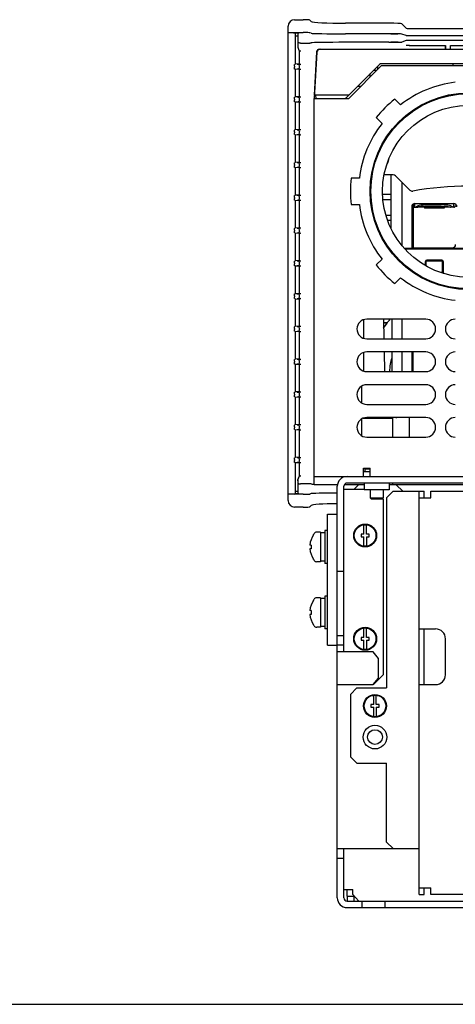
# Model space of a CAD drawing. Header units: millimetres. Extents: x 0 to 1500, y 0 to 1400.
# Tile 5 of 60: x 375 to 508, y 0 to 300. Entities that reach past the tile are written whole.
import ezdxf

# ---------------------------------------------------------------- set-up
doc = ezdxf.new("R2010")
doc.units = ezdxf.units.MM
doc.header["$LTSCALE"] = 91.259259
doc.layers.get('0').update_dxf_attribs({"linetype": 'CONTINUOUS'})
doc.layers.add('00_COMPONENTS', color=7, linetype='CONTINUOUS')

msp = doc.modelspace()

# ---------------------------------------------------------------- linework, layer by layer
at = {"color": 7, "linetype": 'CONTINUOUS'}
msp.add_line((0, 0), (1500, 0), dxfattribs=at)
at = {"layer": '00_COMPONENTS', "color": 7, "linetype": 'CONTINUOUS'}
for p, q in [((456.87, 153.66), (456.87, 298.36)), ((458.86, 300.36), (461.48, 300.36)), ((463.93, 299.81), (463.48, 300.26)), ((487.58, 299.28), (474.42, 299.28)), ((492.89, 297.76), (491.57, 299.09)), ((493.89, 297.71), (645.85, 297.71)), ((456.87, 296.42), (461.48, 296.42)), ((458.86, 296.35), (458.99, 296.27)), ((459.8, 296.27), (458.99, 296.27)), ((458.99, 296.27), (458.99, 286.79)), ((458.99, 295.48), (459.8, 295.44)), ((459.8, 296.27), (459.86, 296.31)), ((459.8, 296.27), (459.8, 292.38)), ((463.93, 296.23), (463.48, 296.38)), ((487.58, 296.06), (474.42, 296.06)), ((492.89, 295.55), (491.57, 295.99)), ((493.89, 295.54), (570.56, 295.54)), ((460.19, 293.26), (460.19, 293.26)), ((460.2, 293.26), (460.19, 293.26)), ((460.2, 293.26), (460.2, 293.26)), ((460.21, 293.26), (460.2, 293.26)), ((460.22, 293.26), (460.21, 293.26)), ((460.22, 293.25), (460.22, 293.26)), ((460.23, 293.25), (460.22, 293.25)), ((460.24, 293.25), (460.23, 293.25)), ((460.23, 293.25), (460.23, 293.25)), ((463.93, 293.29), (463.89, 293.27)), ((466.46, 291.36), (673.28, 291.36)), ((487.58, 293.46), (474.42, 293.46)), ((492.89, 293.97), (491.57, 293.52)), ((492.9, 292.52), (492.89, 292.52)), ((570.54, 293.98), (493.89, 293.98)), ((493.89, 292.51), (504.87, 292.51)), ((504.87, 292.51), (504.87, 291.36)), ((504.87, 292.5), (504.87, 292.51)), ((504.87, 291.36), (504.87, 292.5)), ((506.37, 292.51), (513.37, 292.51)), ((506.37, 291.36), (506.37, 292.51)), ((460.16, 291.1), (460.22, 291)), ((460.29, 290.9), (460.29, 286.85)), ((465.56, 290.51), (464.87, 277.36)), ((465.61, 290.41), (464.87, 276.36)), ((458.8, 286.16), (458.8, 285.86)), ((458.99, 286.79), (458.88, 286.72)), ((460.29, 286.87), (458.97, 286.8)), ((459.65, 286.78), (459.9, 286.79)), ((460.35, 286.82), (460.29, 286.85)), ((460.31, 285.72), (460.31, 286.3)), ((474.43, 276.42), (484.81, 286.8)), ((475.37, 276.36), (485.37, 286.36)), ((484.19, 286.17), (484.13, 285.12)), ((654.79, 286.86), (484.95, 286.86)), ((485.37, 286.36), (597.87, 286.36)), ((507.19, 286.36), (507.17, 286.86)), ((458.99, 285.23), (458.88, 285.3)), ((460.29, 285.15), (458.97, 285.22)), ((458.99, 285.23), (458.99, 276.79)), ((459.9, 285.22), (459.65, 285.24)), ((460.35, 285.19), (460.29, 285.16)), ((460.29, 285.16), (460.29, 276.85)), ((481.9, 282.88), (481.91, 283.9)), ((483.87, 284.86), (482.87, 284.86)), ((478.07, 280.06), (479.07, 280.06)), ((458.99, 276.79), (458.88, 276.72)), ((460.29, 276.87), (458.97, 276.8)), ((459.65, 276.78), (459.9, 276.79)), ((460.35, 276.82), (460.29, 276.85)), ((464.91, 277.36), (464.87, 277.36)), ((464.87, 276.36), (475.37, 276.36)), ((464.87, 158.51), (464.87, 276.36)), ((475.37, 277.36), (464.92, 277.36)), ((465.39, 276.36), (465.37, 277.36)), ((458.8, 276.16), (458.8, 275.86)), ((458.99, 275.23), (458.88, 275.3)), ((460.29, 275.15), (458.97, 275.22)), ((458.99, 275.23), (458.99, 266.79)), ((459.9, 275.22), (459.65, 275.24)), ((460.35, 275.19), (460.29, 275.16)), ((460.29, 275.16), (460.29, 266.85)), ((460.31, 275.72), (460.31, 276.3)), ((491.18, 274.36), (489.4, 276.14)), ((483.75, 270.48), (485.52, 268.7)), ((458.8, 266.16), (458.8, 265.86)), ((458.99, 266.79), (458.88, 266.72)), ((458.99, 265.23), (458.88, 265.3)), ((460.29, 266.87), (458.97, 266.8)), ((460.29, 265.15), (458.97, 265.22)), ((458.99, 265.23), (458.99, 256.79)), ((459.65, 266.78), (459.9, 266.79)), ((459.9, 265.22), (459.65, 265.24)), ((460.35, 266.82), (460.29, 266.85)), ((460.35, 265.19), (460.29, 265.16)), ((460.29, 265.16), (460.29, 256.85)), ((460.31, 265.72), (460.31, 266.3)), ((458.8, 256.16), (458.8, 255.86)), ((458.99, 256.79), (458.88, 256.72)), ((460.29, 256.87), (458.97, 256.8)), ((459.65, 256.78), (459.9, 256.79)), ((460.35, 256.82), (460.29, 256.85)), ((460.31, 255.72), (460.31, 256.3)), ((458.99, 255.23), (458.88, 255.3)), ((460.29, 255.15), (458.97, 255.22)), ((458.99, 255.23), (458.99, 246.79)), ((459.9, 255.22), (459.65, 255.24)), ((460.35, 255.19), (460.29, 255.16)), ((460.29, 255.16), (460.29, 246.85)), ((488.96, 253.01), (486.16, 253.01)), ((488.32, 236.53), (488.32, 253.01)), ((489.66, 252.72), (494, 248.38)), ((478.61, 252.01), (476.09, 252.01)), ((491.57, 250.81), (491.57, 231.46)), ((458.99, 246.79), (458.88, 246.72)), ((460.29, 246.87), (458.97, 246.8)), ((459.65, 246.78), (459.9, 246.79)), ((460.35, 246.82), (460.29, 246.85)), ((460.31, 245.72), (460.31, 246.3)), ((488.32, 247.01), (485.7, 247.01)), ((458.8, 246.16), (458.8, 245.86)), ((458.99, 245.23), (458.88, 245.3)), ((460.29, 245.15), (458.97, 245.22)), ((458.99, 245.23), (458.99, 236.79)), ((459.9, 245.22), (459.65, 245.24)), ((460.35, 245.19), (460.29, 245.16)), ((460.29, 245.16), (460.29, 236.85)), ((476.09, 244.01), (478.61, 244.01)), ((485.79, 245.51), (488.32, 245.51)), ((494.57, 243.31), (494.57, 230.81)), ((494.97, 230.56), (494.97, 244.11)), ((495.02, 244.14), (495.02, 230.81)), ((495.47, 244.3), (495.47, 243.21)), ((495.57, 244.31), (507.37, 244.31)), ((507.47, 243.21), (507.47, 244.3)), ((486.72, 240.71), (488.32, 240.71)), ((495.4, 243.21), (496.35, 243.21)), ((506.39, 243.21), (496.59, 243.21)), ((498.47, 243.21), (498.47, 242.91)), ((504.47, 242.91), (498.47, 242.91)), ((504.47, 243.21), (504.47, 242.91)), ((507.47, 243.21), (506.55, 243.21)), ((507.52, 243.21), (507.48, 243.21)), ((507.52, 243.21), (507.55, 243.21)), ((458.8, 236.16), (458.8, 235.86)), ((458.99, 236.79), (458.88, 236.72)), ((458.99, 235.23), (458.88, 235.3)), ((460.29, 236.87), (458.97, 236.8)), ((460.29, 235.15), (458.97, 235.22)), ((458.99, 235.23), (458.99, 226.79)), ((459.65, 236.78), (459.9, 236.79)), ((459.9, 235.22), (459.65, 235.24)), ((460.35, 236.82), (460.29, 236.85)), ((460.35, 235.19), (460.29, 235.16)), ((460.29, 235.16), (460.29, 226.85)), ((460.31, 235.72), (460.31, 236.3)), ((531.4, 230.56), (492.34, 230.56)), ((494.97, 230.81), (506.97, 230.81)), ((495.19, 230.56), (495.19, 230.81)), ((458.8, 226.16), (458.8, 225.86)), ((458.99, 226.79), (458.88, 226.72)), ((458.99, 225.23), (458.88, 225.3)), ((460.29, 226.87), (458.97, 226.8)), ((459.65, 226.78), (459.9, 226.79)), ((460.35, 226.82), (460.29, 226.85)), ((460.31, 225.72), (460.31, 226.3)), ((485.52, 227.32), (483.75, 225.54)), ((503.97, 226.71), (498.97, 226.71)), ((498.97, 225.21), (498.97, 226.71)), ((503.97, 223.04), (503.97, 226.71)), ((460.29, 225.15), (458.97, 225.22)), ((458.99, 225.23), (458.99, 216.79)), ((459.9, 225.22), (459.65, 225.24)), ((460.35, 225.19), (460.29, 225.16)), ((460.29, 225.16), (460.29, 216.85)), ((503.97, 223.21), (503.43, 223.21)), ((489.4, 219.88), (491.18, 221.66)), ((458.99, 216.79), (458.88, 216.72)), ((458.97, 216.8), (460.29, 216.87)), ((459.65, 216.78), (459.9, 216.79)), ((460.35, 216.82), (460.29, 216.85)), ((460.31, 215.72), (460.31, 216.3)), ((458.8, 216.16), (458.8, 215.86)), ((458.99, 215.23), (458.88, 215.3)), ((458.97, 215.22), (460.29, 215.15)), ((458.99, 215.23), (458.99, 206.79)), ((459.9, 215.22), (459.65, 215.24)), ((460.35, 215.19), (460.29, 215.16)), ((460.29, 215.16), (460.29, 206.85)), ((498.87, 209.01), (480.87, 209.01)), ((485.98, 209.01), (486.08, 203.01)), ((486.17, 207.92), (485.99, 207.93)), ((486.02, 206.26), (487.07, 207.83)), ((486.42, 207.9), (486.17, 207.92)), ((486.33, 207.91), (487.13, 207.91)), ((486.67, 207.89), (486.42, 207.9)), ((486.93, 207.87), (486.67, 207.89)), ((487.09, 207.85), (486.93, 207.87)), ((488.57, 203.01), (488.57, 209.01)), ((491.57, 209.01), (491.57, 203.01)), ((458.8, 206.16), (458.8, 205.86)), ((458.99, 206.79), (458.88, 206.72)), ((458.99, 205.23), (458.88, 205.3)), ((460.29, 206.87), (458.97, 206.8)), ((460.29, 205.15), (458.97, 205.22)), ((458.99, 205.23), (458.99, 196.79)), ((459.65, 206.78), (459.9, 206.79)), ((459.9, 205.22), (459.65, 205.24)), ((460.35, 206.82), (460.29, 206.85)), ((460.35, 205.19), (460.29, 205.16)), ((460.29, 205.16), (460.29, 196.85)), ((460.31, 205.72), (460.31, 206.3)), ((480.87, 203.01), (498.87, 203.01)), ((498.87, 199.01), (480.87, 199.01)), ((486.15, 199.01), (486.25, 193.01)), ((488.57, 193.01), (488.57, 199.01)), ((491.57, 199.01), (491.57, 193.01)), ((494.57, 199.01), (494.57, 193.01)), ((494.97, 193.01), (494.97, 199.01)), ((495.02, 193.01), (495.02, 199.01)), ((458.8, 196.16), (458.8, 195.86)), ((458.99, 196.79), (458.88, 196.72)), ((458.99, 195.23), (458.88, 195.3)), ((460.29, 196.87), (458.97, 196.8)), ((459.65, 196.78), (459.9, 196.79)), ((459.9, 195.22), (459.65, 195.24)), ((460.35, 196.82), (460.29, 196.85)), ((460.31, 195.72), (460.31, 196.3)), ((460.29, 195.15), (458.97, 195.22)), ((458.99, 195.23), (458.99, 186.79)), ((460.35, 195.19), (460.29, 195.16)), ((460.29, 195.16), (460.29, 186.85)), ((480.87, 193.01), (498.87, 193.01)), ((458.99, 186.79), (458.88, 186.72)), ((460.29, 186.87), (458.97, 186.8)), ((459.65, 186.78), (459.9, 186.79)), ((460.35, 186.82), (460.29, 186.85)), ((460.31, 185.72), (460.31, 186.3)), ((498.87, 189.01), (480.87, 189.01)), ((458.8, 186.16), (458.8, 185.86)), ((458.99, 185.23), (458.88, 185.3)), ((460.29, 185.15), (458.97, 185.22)), ((458.99, 185.23), (458.99, 176.79)), ((459.9, 185.22), (459.65, 185.24)), ((460.35, 185.19), (460.29, 185.16)), ((460.29, 185.16), (460.29, 176.85)), ((480.87, 183.01), (498.87, 183.01)), ((479.81, 178.81), (488.82, 178.81)), ((498.87, 179.01), (480.87, 179.01)), ((488.82, 173.01), (488.82, 178.81)), ((458.8, 176.16), (458.8, 175.86)), ((458.99, 176.79), (458.88, 176.72)), ((458.99, 175.23), (458.88, 175.3)), ((460.29, 176.87), (458.97, 176.8)), ((460.29, 175.15), (458.97, 175.22)), ((458.99, 175.23), (458.99, 166.79)), ((459.65, 176.78), (459.9, 176.79)), ((459.9, 175.22), (459.65, 175.24)), ((460.35, 176.82), (460.29, 176.85)), ((460.35, 175.19), (460.29, 175.16)), ((460.29, 175.16), (460.29, 166.85)), ((460.31, 175.72), (460.31, 176.3)), ((480.87, 173.01), (498.87, 173.01)), ((458.8, 166.16), (458.8, 165.86)), ((458.99, 166.79), (458.88, 166.72)), ((458.99, 165.23), (458.88, 165.3)), ((460.29, 166.87), (458.97, 166.8)), ((460.29, 165.15), (458.97, 165.22)), ((458.99, 165.23), (458.99, 155.74)), ((459.65, 166.78), (459.9, 166.79)), ((459.9, 165.22), (459.65, 165.24)), ((460.35, 166.82), (460.29, 166.85)), ((460.31, 165.72), (460.31, 166.3)), ((460.35, 165.19), (460.29, 165.16)), ((460.29, 165.16), (460.29, 161.12)), ((479.87, 163.51), (481.87, 163.51)), ((479.87, 161.01), (479.87, 163.51)), ((480.37, 163.31), (481.87, 163.31)), ((480.37, 162.51), (480.37, 163.31)), ((480.77, 163.31), (480.77, 163.51)), ((481.87, 161.01), (481.87, 163.51)), ((459.8, 159.64), (459.8, 155.74)), ((460.22, 161.02), (460.16, 160.92)), ((464.87, 161.01), (674.87, 161.01)), ((458.99, 156.53), (459.8, 156.58)), ((460.19, 158.76), (460.2, 158.76)), ((460.19, 158.76), (460.19, 158.76)), ((460.2, 158.76), (460.2, 158.76)), ((460.2, 158.76), (460.21, 158.76)), ((460.21, 158.76), (460.22, 158.76)), ((460.22, 158.76), (460.23, 158.76)), ((460.22, 158.76), (460.22, 158.76)), ((460.23, 158.77), (460.24, 158.77)), ((460.23, 158.76), (460.23, 158.77)), ((463.93, 158.73), (463.89, 158.75)), ((471.91, 158.51), (464.87, 158.51)), ((473.87, 107.51), (473.87, 158.01)), ((480.07, 157.01), (473.87, 157.01)), ((480.07, 158.51), (474.01, 158.51)), ((664.87, 159.01), (474.87, 159.01)), ((476.87, 157.01), (478.37, 158.51)), ((480.07, 159.01), (480.07, 156.91)), ((487.67, 156.91), (480.07, 156.91)), ((481.87, 156.91), (481.87, 154.51)), ((485.87, 156.91), (485.87, 154.51)), ((487.67, 159.01), (487.67, 156.91)), ((652.07, 158.51), (487.67, 158.51)), ((488.82, 158.51), (488.82, 159.01)), ((489.87, 158.51), (491.87, 156.51)), ((496.87, 156.51), (498.37, 156.51)), ((498.37, 154.51), (498.37, 156.51)), ((461.48, 155.6), (456.87, 155.6)), ((458.86, 155.67), (458.99, 155.74)), ((459.8, 155.74), (458.99, 155.74)), ((459.86, 155.71), (459.8, 155.74)), ((463.93, 155.79), (463.48, 155.63)), ((482.27, 154.11), (481.87, 154.51)), ((481.87, 154.51), (485.87, 154.51)), ((485.47, 154.11), (482.27, 154.11)), ((485.47, 154.11), (485.87, 154.51)), ((485.62, 154.26), (485.87, 154.01)), ((485.87, 154.01), (485.87, 100.51)), ((461.48, 151.66), (458.86, 151.66)), ((463.93, 152.21), (463.48, 151.76)), ((468.87, 144.51), (468.07, 144.51)), ((468.07, 144.51), (468.07, 134.51)), ((479.97, 143.41), (479.97, 146.25)), ((480.77, 143.41), (480.77, 146.25)), ((464.57, 143.23), (464.57, 143.28)), ((466.77, 144.01), (465.6, 144.01)), ((466.77, 144.01), (466.77, 135.01)), ((468.07, 143.81), (466.77, 143.81)), ((479.97, 143.41), (479.12, 143.41)), ((479.12, 143.41), (479.12, 142.61)), ((479.12, 142.61), (479.97, 142.61)), ((479.97, 139.77), (479.97, 142.61)), ((481.62, 143.41), (480.77, 143.41)), ((480.77, 142.61), (481.62, 142.61)), ((480.77, 142.61), (480.77, 139.77)), ((481.62, 142.61), (481.62, 143.41)), ((463.92, 140.11), (463.52, 140.11)), ((463.92, 138.91), (463.52, 138.91)), ((464.57, 135.74), (464.57, 135.79)), ((468.07, 135.21), (466.77, 135.21)), ((466.77, 135.01), (465.6, 135.01)), ((468.87, 134.51), (468.07, 134.51)), ((473.87, 132.01), (471.87, 132.01)), ((464.57, 123.23), (464.57, 123.28)), ((466.77, 124.01), (465.6, 124.01)), ((466.77, 124.01), (466.77, 115.01)), ((468.07, 123.81), (466.77, 123.81)), ((468.87, 124.51), (468.07, 124.51)), ((468.07, 124.51), (468.07, 114.51)), ((463.92, 120.11), (463.52, 120.11)), ((463.92, 118.91), (463.52, 118.91)), ((464.57, 115.74), (464.57, 115.79)), ((466.77, 115.01), (465.6, 115.01)), ((468.07, 115.21), (466.77, 115.21)), ((468.87, 114.51), (468.07, 114.51)), ((479.97, 111.91), (479.97, 114.75)), ((480.77, 111.91), (480.77, 114.75)), ((498.37, 97.51), (498.37, 114.51)), ((471.87, 112.51), (473.87, 112.51)), ((479.97, 111.91), (479.12, 111.91)), ((479.12, 111.91), (479.12, 111.11)), ((481.62, 111.91), (480.77, 111.91)), ((481.62, 111.11), (481.62, 111.91)), ((473.87, 109.51), (471.87, 109.51)), ((479.12, 111.11), (479.97, 111.11)), ((479.97, 108.27), (479.97, 111.11)), ((480.77, 111.11), (481.62, 111.11)), ((480.77, 111.11), (480.77, 108.27)), ((485.87, 100.51), (482.87, 97.51)), ((471.87, 32.51), (471.87, 97.51)), ((482.97, 91.41), (482.97, 94.25)), ((483.77, 91.41), (483.77, 94.25)), ((482.97, 91.41), (482.12, 91.41)), ((482.12, 91.41), (482.12, 90.61)), ((482.12, 90.61), (482.97, 90.61)), ((482.97, 87.77), (482.97, 90.61)), ((484.62, 91.41), (483.77, 91.41)), ((483.77, 90.61), (484.62, 90.61)), ((483.77, 90.61), (483.77, 87.77)), ((484.62, 90.61), (484.62, 91.41)), ((471.87, 47.51), (488.87, 47.51)), ((473.87, 44.51), (471.87, 44.51)), ((473.87, 35.01), (476.59, 35.01)), ((476.59, 33.51), (476.59, 35.01)), ((478.4, 31.51), (476.59, 33.51)), ((496.87, 33.51), (498.37, 33.51)), ((498.37, 33.51), (498.37, 35.51)), ((474.87, 33.01), (474.87, 31.51)), ((476.87, 33.01), (476.87, 31.51)), ((479.37, 31.51), (479.37, 29.51)), ((486.37, 31.51), (486.37, 29.51)), ((474.87, 29.51), (664.87, 29.51))]:
    msp.add_line(p, q, dxfattribs=at)
at = {"layer": '00_COMPONENTS', "color": 3, "linetype": 'CONTINUOUS'}
for p, q in [((487.2, 239.21), (488.32, 239.21)), ((479.87, 208.83), (479.87, 203.18)), ((479.87, 198.83), (479.87, 193.18)), ((479.37, 183.41), (479.37, 188.61)), ((479.37, 173.41), (479.37, 178.61)), ((493.87, 173.01), (493.87, 179.01)), ((479.87, 162.51), (481.87, 162.51)), ((471.87, 97.51), (471.87, 158.01)), ((488.87, 156.51), (486.87, 154.51)), ((488.87, 156.51), (496.87, 156.51)), ((496.87, 33.51), (496.87, 156.51)), ((500.37, 156.51), (639.37, 156.51)), ((500.37, 154.51), (500.37, 156.51)), ((486.87, 154.51), (486.87, 96.51)), ((496.87, 154.51), (500.37, 154.51)), ((468.87, 149.51), (471.87, 149.51)), ((468.87, 109.51), (468.87, 149.51)), ((496.87, 114.51), (501.87, 114.51)), ((504.87, 100.51), (504.87, 111.51)), ((468.87, 109.51), (471.87, 109.51)), ((482.85, 107.51), (471.87, 107.51)), ((484.49, 105.51), (482.85, 107.51)), ((484.49, 99.51), (484.49, 105.51)), ((482.85, 97.51), (484.49, 99.51)), ((471.87, 97.51), (482.85, 97.51)), ((477.87, 96.51), (475.87, 94.51)), ((477.87, 96.51), (486.87, 96.51)), ((496.87, 97.51), (501.87, 97.51)), ((475.87, 94.51), (475.87, 75.51)), ((475.87, 75.51), (477.87, 73.51)), ((477.87, 73.51), (486.87, 73.51)), ((486.87, 49.51), (486.87, 73.51)), ((486.87, 49.51), (488.87, 47.51)), ((473.87, 32.51), (473.87, 47.51)), ((488.87, 47.51), (496.87, 47.51)), ((474.87, 33.01), (474.87, 35.01)), ((496.87, 35.51), (500.37, 35.51)), ((500.37, 33.51), (500.37, 35.51)), ((639.37, 33.51), (500.37, 33.51)), ((474.87, 33.01), (477.04, 33.01)), ((474.87, 31.51), (664.87, 31.51))]:
    msp.add_line(p, q, dxfattribs=at)
at = {"layer": '00_COMPONENTS', "color": 6, "linetype": 'CONTINUOUS'}
for p, q in [((531.18, 230.31), (492.56, 230.31)), ((498.72, 226.51), (498.72, 225.35)), ((503.72, 227.01), (499.22, 227.01)), ((504.22, 223.01), (504.22, 226.51))]:
    msp.add_line(p, q, dxfattribs=at)
at = {"layer": '00_COMPONENTS', "color": 7, "linetype": 'CONTINUOUS'}
for centre, radius in [((511.87, 248.01), 30), ((511.87, 248.01), 29.75), ((511.87, 248.01), 26.2), ((480.37, 143.01), 3.5), ((480.37, 143.01), 3.3), ((480.37, 111.51), 3.5), ((480.37, 111.51), 3.3), ((483.37, 91.01), 3.5), ((483.37, 91.01), 3.3), ((483.37, 81.51), 3.6)]:
    msp.add_circle(centre, radius, dxfattribs=at)
at = {"layer": '00_COMPONENTS', "color": 3, "linetype": 'CONTINUOUS'}
msp.add_circle((483.37, 81.51), 2.25, dxfattribs=at)
at = {"layer": '00_COMPONENTS', "color": 7, "linetype": 'CONTINUOUS'}
for centre, radius, start, end in [((474.64, 296.02), 14.78, 178.9105, 180.0442), ((462.29, 292.38), 2.49, 180.0574, 192.2753), ((462.35, 292.28), 2.48, 180.0591, 192.5351), ((462.32, 292.39), 2.51, 192.253, 198.2858), ((462.32, 292.39), 2.51, 198.2951, 210.9154), ((466.46, 290.46), 0.9, 90, 177), ((466.61, 290.36), 1, 90, 177), ((466.42, 290.56), 0.8, 90.0175, 135.0397), ((466.42, 290.56), 0.8, 90, 135.026), ((462.31, 292.25), 2.43, 210.9378, 214.0937), ((462.27, 292.22), 2.38, 214.0952, 216.6252), ((459.52, 294.14), 3.46, 286.4355, 290.2437), ((484.95, 286.66), 0.2, 90, 135), ((511.87, 248.01), 33.5, 96.8576, 128.1424), ((474.29, 276.56), 0.2, 270, 315), ((511.87, 248.01), 36, 128.6206, 141.3794), ((511.87, 248.01), 33.5, 141.8576, 173.1424), ((486.36, 257.01), 1, 310.8947, 348.9127), ((511.87, 252.01), 25, 166.9058, 169.0551), ((488.96, 252.01), 1, 45, 90), ((511.87, 248.01), 36, 173.6206, 186.3794), ((511.87, 149.55), 100, 80.2177, 99.7823), ((494.71, 249.08), 1, 225, 279.7823), ((511.87, 248.01), 33.5, 186.8576, 218.1424), ((495.57, 243.31), 1, 90, 180), ((495.71, 243.71), 0.5, 270, 311.917), ((507.24, 243.71), 0.5, 228.083, 270), ((507.37, 243.31), 1, 0, 90), ((496.35, 244.81), 1.6, 270, 278.6309), ((498.48, 242.71), 0.5, 23.5892, 56.5239), ((504.47, 242.71), 0.5, 123.4761, 156.4108), ((506.55, 244.81), 1.6, 264.2527, 270), ((507.55, 243.66), 0.446, 269.9565, 277.2599), ((506.97, 231.81), 1, 270, 360), ((495.07, 230.81), 0.5, 180, 210.0064), ((511.87, 248.01), 36, 218.6206, 231.3794), ((511.87, 248.01), 33.5, 231.8576, 263.1424), ((480.87, 206.01), 3, 90, 270), ((498.87, 206.01), 3, 270, 90), ((507.87, 206.01), 3, 90, 270), ((480.87, 196.01), 3, 90, 270), ((498.87, 196.01), 3, 270, 90), ((507.87, 196.01), 3, 90, 270), ((480.87, 186.01), 3, 90, 270), ((498.87, 186.01), 3, 270, 90), ((507.87, 186.01), 3, 90, 270), ((480.87, 176.01), 3, 90, 270), ((490.82, 178.81), 0.996, 168.3145, 179.9233), ((498.87, 176.01), 3, 270, 90), ((507.87, 176.01), 3, 90, 270), ((462.35, 159.74), 2.49, 166.0276, 179.9352), ((462.32, 159.63), 2.52, 159.7077, 163.7216), ((462.38, 159.73), 2.52, 151.3966, 166.0436), ((462.32, 159.63), 2.51, 149.0797, 159.7099), ((462.33, 159.76), 2.46, 149.051, 151.3433), ((462.31, 159.77), 2.43, 145.8508, 149.0535), ((462.27, 159.79), 2.39, 143.3778, 145.8495), ((474.87, 158.01), 1, 90, 180), ((474.87, 155.51), 3, 100.4837, 108.3804), ((474.86, 156), 15, 179.9638, 181.0814), ((480.37, 143.01), 3.26, 82.9552, 97.0448), ((470.47, 139.51), 6.97, 147.7761, 175.0647), ((470.47, 139.51), 7, 144.3147, 147.4431), ((465.6, 143.01), 1, 90, 144.3147), ((470.47, 139.51), 6.97, 184.9353, 212.2239), ((471.67, 139.51), 7.78, 175.5758, 184.4242), ((480.37, 143.01), 3.26, 262.9552, 277.0448), ((470.47, 139.51), 7, 212.5569, 215.6853), ((465.6, 136.01), 1, 215.6853, 270), ((470.47, 119.51), 6.97, 147.7761, 175.0647), ((470.47, 119.51), 7, 144.3147, 147.4431), ((465.6, 123.01), 1, 90, 144.3147), ((470.47, 119.51), 6.97, 184.9353, 212.2239), ((471.67, 119.51), 7.78, 175.5758, 184.4242), ((470.47, 119.51), 7, 212.5569, 215.6853), ((465.6, 116.01), 1, 215.6853, 270), ((480.37, 111.51), 3.26, 82.9552, 97.0448), ((480.37, 111.51), 3.26, 262.9552, 277.0448), ((483.37, 91.01), 3.26, 82.9552, 97.0448), ((483.37, 91.01), 3.26, 262.9552, 277.0448), ((474.87, 32.51), 3, 180, 270)]:
    msp.add_arc(centre, radius, start, end, dxfattribs=at)
at = {"layer": '00_COMPONENTS', "color": 6, "linetype": 'CONTINUOUS'}
for centre, start, end in [((499.22, 226.51), 90, 180), ((503.72, 226.51), 0, 90), ((503.72, 223.01), 354.3919, 360)]:
    msp.add_arc(centre, 0.5, start, end, dxfattribs=at)
at = {"layer": '00_COMPONENTS', "color": 3, "linetype": 'CONTINUOUS'}
for centre, radius, start, end in [((474.87, 158.01), 3, 90, 180), ((501.87, 111.51), 3, 0, 90), ((501.87, 100.51), 3, 270, 360), ((474.87, 32.51), 1, 180, 270)]:
    msp.add_arc(centre, radius, start, end, dxfattribs=at)
at = {"layer": '00_COMPONENTS', "color": 7, "linetype": 'CONTINUOUS'}
for centre, major_axis, ratio, start_param, end_param in [((461.48, 300.25), (2, 0), 0.052408, 0.05236, 1.570796), ((458.87, 298.36), (-1.42, 1.42), 0.997265, -0.784029, 0.784029), ((474.42, 299.83), (10.5, 0), 0.052408, -3.089233, -1.570796), ((487.58, 299.07), (4, 0), 0.052408, 0.05236, 1.570796), ((493.89, 297.76), (1, 0), 0.052408, -3.089233, -1.570796), ((461.48, 296.38), (2, 0), 0.017455, 0.05236, 1.570796), ((474.42, 296.24), (10.5, 0), 0.017455, -3.089233, -1.570796), ((487.58, 295.99), (4, 0), 0.017455, 6.335545, 7.853982), ((493.89, 295.55), (1, 0), 0.017455, -3.089233, -1.570796), ((474.42, 293.28), (10.5, 0), 0.017455, 1.570796, 3.089233), ((487.58, 293.53), (4, 0), 0.017455, 4.712389, 6.230825), ((493.89, 293.96), (1, 0), 0.017455, 1.570796, 3.089233), ((569.87, 305.56), (1497.5, 0), 0.008727, -1.621585, -1.614219), ((459.9, 286.86), (4, 0.21), 0.017383, -1.571708, -1.365516), ((460.65, 286.84), (0.3, 0.016), 0.017383, -3.111088, -1.365516), ((459.9, 285.15), (4, -0.21), 0.017383, 1.365516, 1.571708), ((460.65, 285.18), (0.3, -0.016), 0.017383, 1.365516, 3.111088), ((459.9, 276.86), (4, 0.21), 0.017383, -1.571708, -1.365516), ((460.65, 276.84), (0.3, 0.016), 0.017383, -3.111088, -1.365516), ((459.9, 275.15), (4, -0.21), 0.017383, 1.365516, 1.571708), ((460.65, 275.18), (0.3, -0.016), 0.017383, 1.365516, 3.111088), ((459.9, 266.86), (4, 0.21), 0.017383, -1.571708, -1.365516), ((459.9, 265.15), (4, -0.21), 0.017383, 1.365516, 1.571708), ((460.65, 266.84), (0.3, 0.016), 0.017383, -3.111088, -1.365516), ((460.65, 265.18), (0.3, -0.016), 0.017383, 1.365516, 3.111088), ((459.9, 256.86), (4, 0.21), 0.017383, -1.571708, -1.365516), ((460.65, 256.84), (0.3, 0.016), 0.017383, -3.111088, -1.365516), ((459.9, 255.15), (4, -0.21), 0.017383, 1.365516, 1.571708), ((460.65, 255.18), (0.3, -0.016), 0.017383, 1.365516, 3.111088), ((459.9, 246.86), (4, 0.21), 0.017383, -1.571708, -1.365516), ((460.65, 246.84), (0.3, 0.016), 0.017383, -3.111088, -1.365516), ((459.9, 245.15), (4, -0.21), 0.017383, 1.365516, 1.571708), ((460.65, 245.18), (0.3, -0.016), 0.017383, 1.365516, 3.111088), ((501.47, 243.21), (5.5, 0), 0.145455, 0.4297, 2.711893), ((509.97, 238.36), (17.36, -2.85), 0.247021, 1.818825, 2.490353), ((459.9, 236.86), (4, 0.21), 0.017383, -1.571708, -1.365516), ((459.9, 235.15), (4, -0.21), 0.017383, 1.365516, 1.571708), ((460.65, 236.84), (0.3, 0.016), 0.017383, -3.111088, -1.365516), ((460.65, 235.18), (0.3, -0.016), 0.017383, 1.365516, 3.111088), ((459.9, 226.86), (4, 0.21), 0.017383, -1.571708, -1.365516), ((460.65, 226.84), (0.3, 0.016), 0.017383, -3.111088, -1.365516), ((459.9, 225.15), (4, -0.21), 0.017383, 1.365516, 1.571708), ((460.65, 225.18), (0.3, -0.016), 0.017383, 1.365516, 3.111088), ((459.9, 216.86), (4, 0.21), 0.017383, -1.571708, -1.365516), ((460.65, 216.84), (0.3, 0.016), 0.017383, -3.111088, -1.365516), ((459.9, 215.15), (4, -0.21), 0.017383, 1.365516, 1.571708), ((460.65, 215.18), (0.3, -0.016), 0.017383, 1.365516, 3.111088), ((459.9, 206.86), (4, 0.21), 0.017383, -1.571708, -1.365516), ((459.9, 205.15), (4, -0.21), 0.017383, 1.365516, 1.571708), ((460.65, 206.84), (0.3, 0.016), 0.017383, -3.111088, -1.365516), ((460.65, 205.18), (0.3, -0.016), 0.017383, 1.365516, 3.111088), ((459.9, 196.86), (4, 0.21), 0.017383, -1.571708, -1.365516), ((460.65, 196.84), (0.3, 0.016), 0.017383, -3.111088, -1.365516), ((459.9, 195.15), (4, -0.21), 0.017383, 1.365516, 1.571708), ((460.65, 195.18), (0.3, -0.016), 0.017383, 1.365516, 3.111088), ((459.9, 186.86), (4, 0.21), 0.017383, -1.571708, -1.365516), ((460.65, 186.84), (0.3, 0.016), 0.017383, -3.111088, -1.365516), ((459.9, 185.15), (4, -0.21), 0.017383, 1.365516, 1.571708), ((460.65, 185.18), (0.3, -0.016), 0.017383, 1.365516, 3.111088), ((459.9, 176.86), (4, 0.21), 0.017383, -1.571708, -1.365516), ((459.9, 175.15), (4, -0.21), 0.017383, 1.365516, 1.571708), ((460.65, 176.84), (0.3, 0.016), 0.017383, -3.111088, -1.365516), ((460.65, 175.18), (0.3, -0.016), 0.017383, 1.365516, 3.111088), ((459.9, 166.86), (4, 0.21), 0.017383, -1.571708, -1.365516), ((459.9, 165.15), (4, -0.21), 0.017383, 1.365516, 1.571708), ((460.65, 166.84), (0.3, 0.016), 0.017383, -3.111088, -1.365516), ((460.65, 165.18), (0.3, -0.016), 0.017383, 1.365516, 3.111088), ((474.42, 158.74), (10.5, 0), 0.017455, -3.089233, -2.712455), ((458.87, 153.66), (1.42, 1.42), 0.997265, 2.357564, 3.925621), ((461.48, 155.64), (2, 0), 0.017455, -1.570796, -0.05236), ((474.42, 155.78), (10.5, 0), 0.017455, 1.815625, 3.089233), ((461.48, 151.76), (2, 0), 0.052408, -1.570796, -0.05236), ((474.42, 152.18), (10.5, 0), 0.052408, 1.815626, 3.089233)]:
    msp.add_ellipse(centre, major_axis=major_axis, ratio=ratio, start_param=start_param, end_param=end_param, dxfattribs=at)
for points, knots in [([(456.87, 296.42), (457.23, 296.42), (457.78, 296.41), (458.41, 296.4), (458.71, 296.37), (458.83, 296.36), (458.86, 296.35)], [0, 0, 0, 0, 0.541206, 0.827499, 0.953033, 1, 1, 1, 1]), ([(459.86, 296.31), (459.87, 296.31), (459.91, 296.31), (460.01, 296.32), (460.11, 296.31), (460.18, 296.32)], [0, 0, 0, 0, 0.106844, 0.34546, 1, 1, 1, 1]), ([(488.18, 296.03), (488.47, 296.03), (488.99, 296.03), (489.67, 296.02), (490.11, 295.99), (490.34, 296), (490.4, 295.98)], [0, 0, 0, 0, 0.389448, 0.702613, 0.912161, 1, 1, 1, 1]), ([(459.86, 293.5), (459.86, 293.47), (459.86, 293.34), (459.86, 293.21), (459.86, 293.12)], [0, 0, 0, 0, 0.274406, 1, 1, 1, 1]), ([(460.19, 293.26), (460.11, 293.26), (459.99, 293.24), (459.87, 293.16), (459.86, 293.12)], [0, 0, 0, 0, 0.636622, 1, 1, 1, 1]), ([(460.67, 293.21), (461.08, 293.21), (461.83, 293.21), (462.71, 293.22), (463.28, 293.24), (463.57, 293.25), (463.76, 293.26), (463.86, 293.26), (463.89, 293.27)], [0, 0, 0, 0, 0.382765, 0.697865, 0.81905, 0.911294, 0.972133, 1, 1, 1, 1]), ([(490.4, 293.53), (490.34, 293.51), (490.11, 293.52), (489.67, 293.49), (488.99, 293.49), (488.48, 293.48), (488.19, 293.48)], [0, 0, 0, 0, 0.087824, 0.29729, 0.610411, 1, 1, 1, 1]), ([(493.85, 292.51), (493.63, 292.51), (493.34, 292.5), (493.02, 292.51), (492.92, 292.51), (492.9, 292.52)], [0, 0, 0, 0, 0.697612, 0.912991, 1, 1, 1, 1]), ([(493.89, 292.51), (493.78, 292.51), (493.44, 292.51), (493.11, 292.51), (492.9, 292.52)], [0, 0, 0, 0, 0.348009, 1, 1, 1, 1]), ([(460.35, 290.8), (460.36, 290.79), (460.42, 290.82), (460.46, 290.82), (460.5, 290.83)], [0, 0, 0, 0, 0.282181, 1, 1, 1, 1]), ([(458.8, 286.16), (458.8, 286.22), (458.82, 286.37), (458.85, 286.52), (458.86, 286.61)], [0, 0, 0, 0, 0.403018, 1, 1, 1, 1]), ([(458.86, 285.41), (458.86, 285.43), (458.84, 285.58), (458.8, 285.73), (458.8, 285.86)], [0, 0, 0, 0, 0.156587, 1, 1, 1, 1]), ([(458.86, 286.61), (458.86, 286.64), (458.87, 286.67), (458.87, 286.71), (458.88, 286.72)], [0, 0, 0, 0, 0.690228, 1, 1, 1, 1]), ([(458.88, 285.3), (458.87, 285.3), (458.87, 285.35), (458.86, 285.38), (458.86, 285.41)], [0, 0, 0, 0, 0.309744, 1, 1, 1, 1]), ([(459.9, 286.75), (460, 286.72), (460.2, 286.62), (460.31, 286.41), (460.31, 286.3)], [0, 0, 0, 0, 0.503292, 1, 1, 1, 1]), ([(460.31, 285.72), (460.31, 285.61), (460.2, 285.39), (460, 285.29), (459.9, 285.26)], [0, 0, 0, 0, 0.496713, 1, 1, 1, 1]), ([(458.8, 276.16), (458.8, 276.22), (458.82, 276.37), (458.85, 276.52), (458.86, 276.61)], [0, 0, 0, 0, 0.403018, 1, 1, 1, 1]), ([(458.86, 276.61), (458.86, 276.64), (458.87, 276.67), (458.87, 276.71), (458.88, 276.72)], [0, 0, 0, 0, 0.690228, 1, 1, 1, 1]), ([(459.9, 276.75), (460, 276.72), (460.2, 276.62), (460.31, 276.41), (460.31, 276.3)], [0, 0, 0, 0, 0.503292, 1, 1, 1, 1]), ([(458.86, 275.41), (458.86, 275.43), (458.84, 275.58), (458.8, 275.73), (458.8, 275.86)], [0, 0, 0, 0, 0.156587, 1, 1, 1, 1]), ([(458.88, 275.3), (458.87, 275.3), (458.87, 275.35), (458.86, 275.38), (458.86, 275.41)], [0, 0, 0, 0, 0.309744, 1, 1, 1, 1]), ([(460.31, 275.72), (460.31, 275.61), (460.2, 275.39), (460, 275.29), (459.9, 275.26)], [0, 0, 0, 0, 0.496713, 1, 1, 1, 1]), ([(458.8, 266.16), (458.8, 266.22), (458.82, 266.37), (458.85, 266.52), (458.86, 266.61)], [0, 0, 0, 0, 0.403018, 1, 1, 1, 1]), ([(458.86, 265.41), (458.86, 265.43), (458.84, 265.58), (458.8, 265.73), (458.8, 265.86)], [0, 0, 0, 0, 0.156587, 1, 1, 1, 1]), ([(458.86, 266.61), (458.86, 266.64), (458.87, 266.67), (458.87, 266.71), (458.88, 266.72)], [0, 0, 0, 0, 0.690228, 1, 1, 1, 1]), ([(458.88, 265.3), (458.87, 265.3), (458.87, 265.35), (458.86, 265.38), (458.86, 265.41)], [0, 0, 0, 0, 0.309744, 1, 1, 1, 1]), ([(459.9, 266.75), (460, 266.72), (460.2, 266.62), (460.31, 266.41), (460.31, 266.3)], [0, 0, 0, 0, 0.503292, 1, 1, 1, 1]), ([(460.31, 265.72), (460.31, 265.61), (460.2, 265.39), (460, 265.29), (459.9, 265.26)], [0, 0, 0, 0, 0.496713, 1, 1, 1, 1]), ([(458.8, 256.16), (458.8, 256.22), (458.82, 256.37), (458.85, 256.52), (458.86, 256.61)], [0, 0, 0, 0, 0.403018, 1, 1, 1, 1]), ([(458.86, 255.41), (458.86, 255.43), (458.84, 255.58), (458.8, 255.73), (458.8, 255.86)], [0, 0, 0, 0, 0.156587, 1, 1, 1, 1]), ([(458.86, 256.61), (458.86, 256.64), (458.87, 256.67), (458.87, 256.71), (458.88, 256.72)], [0, 0, 0, 0, 0.690228, 1, 1, 1, 1]), ([(458.88, 255.3), (458.87, 255.3), (458.87, 255.35), (458.86, 255.38), (458.86, 255.41)], [0, 0, 0, 0, 0.309744, 1, 1, 1, 1]), ([(459.9, 256.75), (460, 256.72), (460.2, 256.62), (460.31, 256.41), (460.31, 256.3)], [0, 0, 0, 0, 0.503292, 1, 1, 1, 1]), ([(460.31, 255.72), (460.31, 255.61), (460.2, 255.39), (460, 255.29), (459.9, 255.26)], [0, 0, 0, 0, 0.496713, 1, 1, 1, 1]), ([(458.8, 246.16), (458.8, 246.22), (458.82, 246.37), (458.85, 246.52), (458.86, 246.61)], [0, 0, 0, 0, 0.403018, 1, 1, 1, 1]), ([(458.86, 246.61), (458.86, 246.64), (458.87, 246.67), (458.87, 246.71), (458.88, 246.72)], [0, 0, 0, 0, 0.690228, 1, 1, 1, 1]), ([(459.9, 246.75), (460, 246.72), (460.2, 246.62), (460.31, 246.41), (460.31, 246.3)], [0, 0, 0, 0, 0.503292, 1, 1, 1, 1]), ([(458.86, 245.41), (458.86, 245.43), (458.84, 245.58), (458.8, 245.73), (458.8, 245.86)], [0, 0, 0, 0, 0.156587, 1, 1, 1, 1]), ([(458.88, 245.3), (458.87, 245.3), (458.87, 245.35), (458.86, 245.38), (458.86, 245.41)], [0, 0, 0, 0, 0.309744, 1, 1, 1, 1]), ([(460.31, 245.72), (460.31, 245.61), (460.2, 245.39), (460, 245.29), (459.9, 245.26)], [0, 0, 0, 0, 0.496713, 1, 1, 1, 1]), ([(495.02, 243.71), (495.02, 243.65), (495.03, 243.54), (495.08, 243.37), (495.21, 243.23), (495.33, 243.21), (495.4, 243.21)], [0, 0, 0, 0, 0.247155, 0.487639, 0.726844, 1, 1, 1, 1]), ([(507.71, 243.24), (507.79, 243.28), (507.91, 243.44), (507.92, 243.62), (507.92, 243.71)], [0, 0, 0, 0, 0.491131, 1, 1, 1, 1]), ([(458.8, 236.16), (458.8, 236.22), (458.82, 236.37), (458.85, 236.52), (458.86, 236.61)], [0, 0, 0, 0, 0.403018, 1, 1, 1, 1]), ([(458.86, 235.41), (458.86, 235.43), (458.84, 235.58), (458.8, 235.73), (458.8, 235.86)], [0, 0, 0, 0, 0.156587, 1, 1, 1, 1]), ([(458.86, 236.61), (458.86, 236.64), (458.87, 236.67), (458.87, 236.71), (458.88, 236.72)], [0, 0, 0, 0, 0.690228, 1, 1, 1, 1]), ([(458.88, 235.3), (458.87, 235.3), (458.87, 235.35), (458.86, 235.38), (458.86, 235.41)], [0, 0, 0, 0, 0.309744, 1, 1, 1, 1]), ([(459.9, 236.75), (460, 236.72), (460.2, 236.62), (460.31, 236.41), (460.31, 236.3)], [0, 0, 0, 0, 0.503292, 1, 1, 1, 1]), ([(460.31, 235.72), (460.31, 235.61), (460.2, 235.39), (460, 235.29), (459.9, 235.26)], [0, 0, 0, 0, 0.496713, 1, 1, 1, 1]), ([(458.8, 226.16), (458.8, 226.22), (458.82, 226.37), (458.85, 226.52), (458.86, 226.61)], [0, 0, 0, 0, 0.403018, 1, 1, 1, 1]), ([(458.86, 225.41), (458.86, 225.43), (458.84, 225.58), (458.8, 225.73), (458.8, 225.86)], [0, 0, 0, 0, 0.156587, 1, 1, 1, 1]), ([(458.86, 226.61), (458.86, 226.64), (458.87, 226.67), (458.87, 226.71), (458.88, 226.72)], [0, 0, 0, 0, 0.690228, 1, 1, 1, 1]), ([(458.88, 225.3), (458.87, 225.3), (458.87, 225.35), (458.86, 225.38), (458.86, 225.41)], [0, 0, 0, 0, 0.309744, 1, 1, 1, 1]), ([(459.9, 226.75), (460, 226.72), (460.2, 226.62), (460.31, 226.41), (460.31, 226.3)], [0, 0, 0, 0, 0.503292, 1, 1, 1, 1]), ([(460.31, 225.72), (460.31, 225.61), (460.2, 225.39), (460, 225.29), (459.9, 225.26)], [0, 0, 0, 0, 0.496725, 1, 1, 1, 1]), ([(458.8, 216.16), (458.8, 216.22), (458.82, 216.37), (458.85, 216.52), (458.86, 216.61)], [0, 0, 0, 0, 0.403018, 1, 1, 1, 1]), ([(458.86, 216.61), (458.86, 216.64), (458.87, 216.67), (458.87, 216.71), (458.88, 216.72)], [0, 0, 0, 0, 0.690228, 1, 1, 1, 1]), ([(459.9, 216.75), (460, 216.72), (460.2, 216.62), (460.31, 216.41), (460.31, 216.3)], [0, 0, 0, 0, 0.503292, 1, 1, 1, 1]), ([(458.86, 215.41), (458.86, 215.43), (458.84, 215.58), (458.8, 215.73), (458.8, 215.86)], [0, 0, 0, 0, 0.156587, 1, 1, 1, 1]), ([(458.88, 215.3), (458.87, 215.3), (458.87, 215.35), (458.86, 215.38), (458.86, 215.41)], [0, 0, 0, 0, 0.309744, 1, 1, 1, 1]), ([(460.31, 215.72), (460.31, 215.61), (460.2, 215.39), (460, 215.29), (459.9, 215.26)], [0, 0, 0, 0, 0.496713, 1, 1, 1, 1]), ([(458.8, 206.16), (458.8, 206.22), (458.82, 206.37), (458.85, 206.52), (458.86, 206.61)], [0, 0, 0, 0, 0.403018, 1, 1, 1, 1]), ([(458.86, 205.41), (458.86, 205.43), (458.84, 205.58), (458.8, 205.73), (458.8, 205.86)], [0, 0, 0, 0, 0.156587, 1, 1, 1, 1]), ([(458.86, 206.61), (458.86, 206.64), (458.87, 206.67), (458.87, 206.71), (458.88, 206.72)], [0, 0, 0, 0, 0.690228, 1, 1, 1, 1]), ([(458.88, 205.3), (458.87, 205.3), (458.87, 205.35), (458.86, 205.38), (458.86, 205.41)], [0, 0, 0, 0, 0.309744, 1, 1, 1, 1]), ([(459.9, 206.75), (460, 206.72), (460.2, 206.62), (460.31, 206.41), (460.31, 206.3)], [0, 0, 0, 0, 0.503292, 1, 1, 1, 1]), ([(460.31, 205.72), (460.31, 205.61), (460.2, 205.39), (460, 205.29), (459.9, 205.26)], [0, 0, 0, 0, 0.496713, 1, 1, 1, 1]), ([(458.8, 196.16), (458.8, 196.22), (458.82, 196.37), (458.85, 196.52), (458.86, 196.61)], [0, 0, 0, 0, 0.403018, 1, 1, 1, 1]), ([(458.86, 195.41), (458.86, 195.43), (458.84, 195.58), (458.8, 195.73), (458.8, 195.86)], [0, 0, 0, 0, 0.156587, 1, 1, 1, 1]), ([(458.86, 196.61), (458.86, 196.64), (458.87, 196.67), (458.87, 196.71), (458.88, 196.72)], [0, 0, 0, 0, 0.690228, 1, 1, 1, 1]), ([(458.88, 195.3), (458.87, 195.3), (458.87, 195.35), (458.86, 195.38), (458.86, 195.41)], [0, 0, 0, 0, 0.309744, 1, 1, 1, 1]), ([(459.9, 196.75), (460, 196.72), (460.2, 196.62), (460.31, 196.41), (460.31, 196.3)], [0, 0, 0, 0, 0.503292, 1, 1, 1, 1]), ([(460.31, 195.72), (460.31, 195.61), (460.2, 195.39), (460, 195.29), (459.9, 195.26)], [0, 0, 0, 0, 0.496713, 1, 1, 1, 1]), ([(487.89, 193.01), (487.91, 193.78), (488.05, 195.19), (488.36, 196.58), (488.57, 197.18)], [0, 0, 0, 0, 0.547439, 1, 1, 1, 1]), ([(458.8, 186.16), (458.8, 186.22), (458.82, 186.37), (458.85, 186.52), (458.86, 186.61)], [0, 0, 0, 0, 0.403018, 1, 1, 1, 1]), ([(458.86, 186.61), (458.86, 186.64), (458.87, 186.67), (458.87, 186.71), (458.88, 186.72)], [0, 0, 0, 0, 0.690228, 1, 1, 1, 1]), ([(459.9, 186.75), (460, 186.72), (460.2, 186.62), (460.31, 186.41), (460.31, 186.3)], [0, 0, 0, 0, 0.503292, 1, 1, 1, 1]), ([(458.86, 185.41), (458.86, 185.43), (458.84, 185.58), (458.8, 185.73), (458.8, 185.86)], [0, 0, 0, 0, 0.156587, 1, 1, 1, 1]), ([(458.88, 185.3), (458.87, 185.3), (458.87, 185.35), (458.86, 185.38), (458.86, 185.41)], [0, 0, 0, 0, 0.309744, 1, 1, 1, 1]), ([(460.31, 185.72), (460.31, 185.61), (460.2, 185.39), (460, 185.29), (459.9, 185.26)], [0, 0, 0, 0, 0.496713, 1, 1, 1, 1]), ([(458.8, 176.16), (458.8, 176.22), (458.82, 176.37), (458.85, 176.52), (458.86, 176.61)], [0, 0, 0, 0, 0.403018, 1, 1, 1, 1]), ([(458.86, 175.41), (458.86, 175.43), (458.84, 175.58), (458.8, 175.73), (458.8, 175.86)], [0, 0, 0, 0, 0.156587, 1, 1, 1, 1]), ([(458.86, 176.61), (458.86, 176.64), (458.87, 176.67), (458.87, 176.71), (458.88, 176.72)], [0, 0, 0, 0, 0.690228, 1, 1, 1, 1]), ([(458.88, 175.3), (458.87, 175.3), (458.87, 175.35), (458.86, 175.38), (458.86, 175.41)], [0, 0, 0, 0, 0.309744, 1, 1, 1, 1]), ([(459.9, 176.75), (460, 176.72), (460.2, 176.62), (460.31, 176.41), (460.31, 176.3)], [0, 0, 0, 0, 0.503292, 1, 1, 1, 1]), ([(460.31, 175.72), (460.31, 175.61), (460.2, 175.39), (460, 175.29), (459.9, 175.26)], [0, 0, 0, 0, 0.496713, 1, 1, 1, 1]), ([(458.8, 166.16), (458.8, 166.22), (458.82, 166.37), (458.85, 166.52), (458.86, 166.61)], [0, 0, 0, 0, 0.403018, 1, 1, 1, 1]), ([(458.86, 165.41), (458.86, 165.43), (458.84, 165.58), (458.8, 165.73), (458.8, 165.86)], [0, 0, 0, 0, 0.156587, 1, 1, 1, 1]), ([(458.86, 166.61), (458.86, 166.64), (458.87, 166.67), (458.87, 166.71), (458.88, 166.72)], [0, 0, 0, 0, 0.690228, 1, 1, 1, 1]), ([(458.88, 165.3), (458.87, 165.3), (458.87, 165.35), (458.86, 165.38), (458.86, 165.41)], [0, 0, 0, 0, 0.309744, 1, 1, 1, 1]), ([(459.9, 166.75), (460, 166.72), (460.2, 166.62), (460.31, 166.41), (460.31, 166.3)], [0, 0, 0, 0, 0.503292, 1, 1, 1, 1]), ([(460.31, 165.72), (460.31, 165.61), (460.2, 165.39), (460, 165.29), (459.9, 165.26)], [0, 0, 0, 0, 0.496713, 1, 1, 1, 1]), ([(460.71, 161.12), (460.67, 161.13), (460.59, 161.16), (460.48, 161.2), (460.41, 161.2), (460.36, 161.23), (460.35, 161.22)], [0, 0, 0, 0, 0.353246, 0.677727, 0.909692, 1, 1, 1, 1]), ([(459.86, 158.9), (459.86, 158.87), (459.86, 158.74), (459.86, 158.61), (459.86, 158.51)], [0, 0, 0, 0, 0.217302, 1, 1, 1, 1]), ([(460.19, 158.76), (460.11, 158.76), (459.99, 158.78), (459.87, 158.86), (459.86, 158.9)], [0, 0, 0, 0, 0.636624, 1, 1, 1, 1]), ([(463.89, 158.75), (463.86, 158.76), (463.76, 158.76), (463.57, 158.77), (463.28, 158.78), (462.71, 158.79), (461.83, 158.8), (461.08, 158.81), (460.67, 158.81)], [0, 0, 0, 0, 0.027867, 0.088706, 0.18095, 0.302135, 0.617235, 1, 1, 1, 1]), ([(458.86, 155.67), (458.83, 155.65), (458.71, 155.64), (458.41, 155.62), (457.78, 155.61), (457.23, 155.6), (456.87, 155.6)], [0, 0, 0, 0, 0.046897, 0.172234, 0.458498, 1, 1, 1, 1]), ([(460.18, 155.7), (460.11, 155.7), (460.01, 155.7), (459.91, 155.71), (459.87, 155.71), (459.86, 155.71)], [0, 0, 0, 0, 0.65454, 0.893153, 1, 1, 1, 1])]:
    msp.add_open_spline(points, degree=3, knots=knots, dxfattribs=at)
for points in [[(459.92, 291.74), (459.98, 291.48), (460.08, 291.23), (460.22, 291)], [(460.67, 293.21), (460.52, 293.21), (460.38, 293.22), (460.24, 293.25)], [(459.65, 286.78), (459.73, 286.79), (459.82, 286.78), (459.9, 286.75)], [(459.9, 285.26), (459.82, 285.24), (459.73, 285.23), (459.65, 285.24)], [(459.65, 276.78), (459.73, 276.79), (459.82, 276.78), (459.9, 276.75)], [(459.9, 275.26), (459.82, 275.24), (459.73, 275.23), (459.65, 275.24)], [(459.65, 266.78), (459.73, 266.79), (459.82, 266.78), (459.9, 266.75)], [(459.9, 265.26), (459.82, 265.24), (459.73, 265.23), (459.65, 265.24)], [(459.65, 256.78), (459.73, 256.79), (459.82, 256.78), (459.9, 256.75)], [(459.9, 255.26), (459.82, 255.24), (459.73, 255.23), (459.65, 255.24)], [(459.65, 246.78), (459.73, 246.79), (459.82, 246.78), (459.9, 246.75)], [(459.9, 245.26), (459.82, 245.24), (459.73, 245.23), (459.65, 245.24)], [(496.04, 243.34), (496.12, 243.41), (496.27, 243.48), (496.47, 243.54)], [(506.47, 243.54), (506.68, 243.48), (506.82, 243.41), (506.9, 243.34)], [(507.6, 243.21), (507.64, 243.22), (507.68, 243.23), (507.71, 243.24)], [(459.65, 236.78), (459.73, 236.79), (459.82, 236.78), (459.9, 236.75)], [(459.9, 235.26), (459.82, 235.24), (459.73, 235.23), (459.65, 235.24)], [(459.65, 226.78), (459.73, 226.79), (459.82, 226.78), (459.9, 226.75)], [(459.9, 225.26), (459.82, 225.24), (459.73, 225.23), (459.65, 225.24)], [(459.65, 216.78), (459.73, 216.79), (459.82, 216.78), (459.9, 216.75)], [(459.9, 215.26), (459.82, 215.24), (459.73, 215.23), (459.65, 215.24)], [(487.07, 207.83), (487.36, 208.25), (487.68, 208.65), (488.05, 209.01)], [(459.65, 206.78), (459.73, 206.79), (459.82, 206.78), (459.9, 206.75)], [(459.9, 205.26), (459.82, 205.24), (459.73, 205.23), (459.65, 205.24)], [(459.65, 196.78), (459.73, 196.79), (459.82, 196.78), (459.9, 196.75)], [(459.9, 195.26), (459.82, 195.24), (459.73, 195.23), (459.65, 195.24)], [(459.65, 186.78), (459.73, 186.79), (459.82, 186.78), (459.9, 186.75)], [(459.9, 185.26), (459.82, 185.24), (459.73, 185.23), (459.65, 185.24)], [(459.65, 176.78), (459.73, 176.79), (459.82, 176.78), (459.9, 176.75)], [(459.9, 175.26), (459.82, 175.24), (459.73, 175.23), (459.65, 175.24)], [(459.65, 166.78), (459.73, 166.79), (459.82, 166.78), (459.9, 166.75)], [(459.9, 165.26), (459.82, 165.24), (459.73, 165.23), (459.65, 165.24)], [(459.8, 159.64), (459.8, 159.87), (459.84, 160.11), (459.9, 160.33)], [(460.24, 158.77), (460.38, 158.8), (460.52, 158.81), (460.67, 158.81)]]:
    msp.add_open_spline(points, degree=3, dxfattribs=at)

doc.saveas('drawing.dxf')
